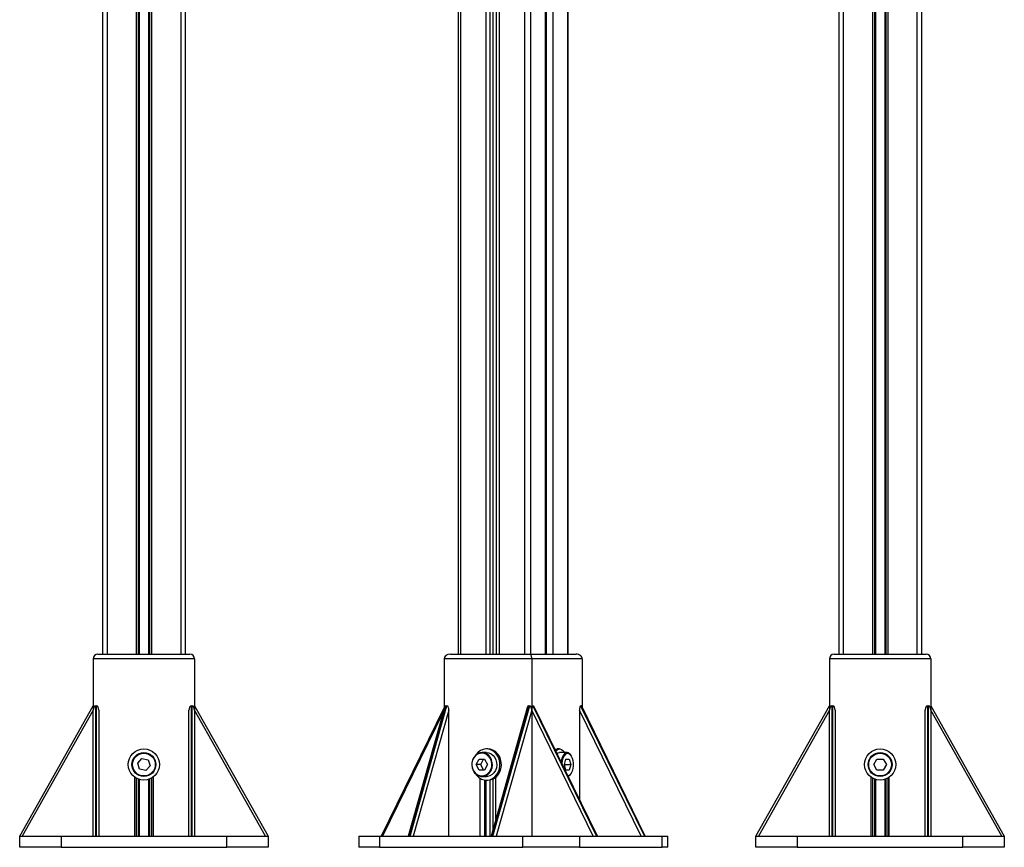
# Model space of a CAD drawing. Header units: millimetres. Extents: x 0 to 420, y 0 to 297.
# Tile 9 of 15: x 256 to 283, y 196 to 219. Entities that reach past the tile are written whole.
import ezdxf

# ---------------------------------------------------------------- set-up
doc = ezdxf.new("R2010")
doc.units = ezdxf.units.MM

msp = doc.modelspace()

# ---------------------------------------------------------------- linework, layer by layer
at = {"color": 7, "linetype": 'Continuous', "lineweight": 25}
for p, q in [((267.81752, 233.97751), (267.81752, 201.72751)), ((267.88002, 233.97751), (267.88002, 201.72751)), ((268.56634, 233.97751), (268.56634, 201.72751)), ((268.67384, 233.97751), (268.67384, 201.72751)), ((268.7537, 233.97751), (268.7537, 201.72751)), ((268.84478, 233.97751), (268.84478, 201.72751)), ((268.92574, 233.97751), (268.92574, 201.72751)), ((269.61207, 233.97751), (269.61207, 201.72751)), ((278.27843, 233.97751), (278.27843, 201.72751)), ((279.07093, 233.97751), (279.07093, 201.72751)), ((279.12513, 233.97751), (279.12513, 201.72751)), ((279.15383, 233.97751), (279.15383, 201.72751)), ((279.40302, 233.97751), (279.40302, 201.72751)), ((279.43173, 233.97751), (279.43173, 201.72751)), ((279.48593, 233.97751), (279.48593, 201.72751)), ((280.27843, 233.97751), (280.27843, 201.72751)), ((258.27394, 233.42574), (258.27394, 201.72751)), ((259.06644, 233.42574), (259.06644, 201.72751)), ((259.12064, 233.42574), (259.12064, 201.72751)), ((259.14934, 233.42574), (259.14934, 201.72751)), ((259.39853, 233.42574), (259.39853, 201.72751)), ((259.42724, 233.42574), (259.42724, 201.72751)), ((259.48144, 233.42574), (259.48144, 201.72751)), ((260.27394, 233.42574), (260.27394, 201.72751)), ((258.14894, 230.31431), (258.14894, 201.72751)), ((260.39894, 230.30191), (260.39894, 201.72751)), ((269.78282, 230.30191), (269.78282, 201.72751)), ((270.17907, 230.29063), (270.17907, 201.72751)), ((270.20038, 230.29089), (270.20038, 201.72751)), ((270.38657, 230.29319), (270.38657, 201.72751)), ((270.78282, 230.29807), (270.78282, 201.72751)), ((270.79957, 201.72751), (270.79957, 230.29828)), ((278.15343, 230.31431), (278.15343, 201.72751)), ((280.40343, 230.30191), (280.40343, 201.72751)), ((257.89894, 201.60251), (257.89894, 200.20527)), ((260.64894, 201.60251), (257.89894, 201.60251)), ((258.02394, 201.72751), (260.52394, 201.72751)), ((260.64894, 201.60251), (260.64894, 200.20527)), ((267.43026, 201.60251), (267.43026, 200.2421)), ((269.81183, 201.60251), (267.43026, 201.60251)), ((267.60101, 201.72751), (269.76607, 201.72751)), ((269.76607, 201.72751), (271.01607, 201.72751)), ((269.81183, 201.60251), (269.81183, 200.20527)), ((271.18683, 201.60251), (269.81183, 201.60251)), ((271.18683, 201.60251), (271.18683, 200.28062)), ((277.90343, 201.60251), (277.90343, 200.20527)), ((280.65343, 201.60251), (277.90343, 201.60251)), ((278.02843, 201.72751), (280.52843, 201.72751)), ((280.65343, 201.60251), (280.65343, 200.20527)), ((255.89894, 196.77751), (257.89894, 200.32751)), ((257.89894, 200.20527), (255.9678, 196.77751)), ((257.89894, 196.77751), (257.89894, 200.20527)), ((257.95894, 200.32751), (257.95894, 196.77751)), ((257.95894, 200.32751), (257.98894, 200.32751)), ((257.98894, 196.77751), (257.98894, 200.32751)), ((258.04894, 200.20527), (258.04894, 196.77751)), ((260.49894, 196.77751), (260.49894, 200.20527)), ((260.55894, 200.32751), (260.55894, 196.77751)), ((260.55894, 200.32751), (260.58894, 200.32751)), ((260.58894, 196.77751), (260.58894, 200.32751)), ((260.64894, 200.32751), (262.64894, 196.77751)), ((260.64894, 200.20527), (260.64894, 196.77751)), ((262.58007, 196.77751), (260.64894, 200.20527)), ((267.43026, 200.28062), (265.72109, 196.77751)), ((267.40571, 200.15497), (265.75785, 196.77751)), ((267.4389, 200.27279), (266.45432, 196.77751)), ((267.48222, 200.32751), (266.48222, 196.77751)), ((266.5082, 196.77751), (267.5082, 200.32751)), ((267.56016, 200.20527), (266.59459, 196.77751)), ((267.48222, 200.32751), (267.5082, 200.32751)), ((267.56016, 196.77751), (267.56016, 200.20527)), ((269.69057, 200.27279), (268.70598, 196.77751)), ((269.73389, 200.32751), (268.73389, 196.77751)), ((268.75987, 196.77751), (269.75987, 200.32751)), ((269.81183, 200.20527), (268.84626, 196.77751)), ((269.73389, 200.32751), (269.75987, 200.32751)), ((269.81183, 200.20527), (269.81183, 196.77751)), ((271.48424, 196.77751), (269.81183, 200.20527)), ((269.84183, 200.32751), (271.57388, 196.77751)), ((269.84183, 200.32751), (269.85683, 200.32751)), ((271.58888, 196.77751), (269.85683, 200.32751)), ((271.596, 196.77751), (269.87031, 200.31447)), ((271.11183, 200.20527), (271.11183, 197.76986)), ((272.78424, 196.77751), (271.11183, 200.20527)), ((271.14183, 200.32751), (271.15683, 200.32751)), ((271.14183, 200.32751), (272.87388, 196.77751)), ((272.88888, 196.77751), (271.15683, 200.32751)), ((272.896, 196.77751), (271.17031, 200.31447)), ((275.90343, 196.77751), (277.90343, 200.32751)), ((277.90343, 200.20527), (275.9723, 196.77751)), ((277.90343, 196.77751), (277.90343, 200.20527)), ((277.96343, 200.32751), (277.96343, 196.77751)), ((277.96343, 200.32751), (277.99343, 200.32751)), ((277.99343, 196.77751), (277.99343, 200.32751)), ((278.05343, 200.20527), (278.05343, 196.77751)), ((280.50343, 196.77751), (280.50343, 200.20527)), ((280.56343, 200.32751), (280.56343, 196.77751)), ((280.56343, 200.32751), (280.59343, 200.32751)), ((280.59343, 196.77751), (280.59343, 200.32751)), ((280.65343, 200.32751), (282.65343, 196.77751)), ((280.65343, 200.20527), (280.65343, 196.77751)), ((282.58456, 196.77751), (280.65343, 200.20527)), ((268.62104, 199.15251), (268.58104, 199.15251)), ((270.56861, 199.15251), (270.49933, 199.15251)), ((259.10489, 198.76525), (259.2221, 198.89278)), ((259.2221, 198.89278), (259.39115, 198.85503)), ((259.39115, 198.85503), (259.44298, 198.68977)), ((268.30604, 198.72751), (268.38104, 198.87751)), ((268.38104, 198.87751), (268.53104, 198.87751)), ((268.43104, 198.72751), (268.50604, 198.87751)), ((268.58104, 199.05251), (268.46354, 199.05251)), ((268.53104, 198.87751), (268.60604, 198.72751)), ((270.77213, 199.05251), (270.56861, 199.05251)), ((270.69851, 198.72751), (270.74181, 198.87751)), ((270.74181, 198.87751), (270.82842, 198.87751)), ((270.82842, 198.87751), (270.87172, 198.72751)), ((279.10522, 198.72751), (279.19183, 198.87751)), ((279.19183, 198.87751), (279.36503, 198.87751)), ((279.36503, 198.87751), (279.45163, 198.72751)), ((259.15673, 198.59999), (259.10489, 198.76525)), ((259.32577, 198.56224), (259.15673, 198.59999)), ((259.44298, 198.68977), (259.32577, 198.56224)), ((268.38104, 198.57751), (268.30604, 198.72751)), ((268.43104, 198.72751), (268.30604, 198.72751)), ((268.53104, 198.57751), (268.38104, 198.57751)), ((268.50604, 198.57751), (268.43104, 198.72751)), ((268.60604, 198.72751), (268.53104, 198.57751)), ((270.74181, 198.57751), (270.69851, 198.72751)), ((270.69851, 198.72751), (270.87172, 198.72751)), ((270.82842, 198.57751), (270.74181, 198.57751)), ((270.87172, 198.72751), (270.82842, 198.57751)), ((279.19183, 198.57751), (279.10522, 198.72751)), ((279.36503, 198.57751), (279.19183, 198.57751)), ((279.45163, 198.72751), (279.36503, 198.57751)), ((259.02394, 196.77751), (259.02394, 198.38382)), ((259.06644, 198.35661), (259.06644, 196.77751)), ((259.12064, 198.33112), (259.12064, 196.77751)), ((259.14934, 198.32118), (259.14934, 196.77751)), ((259.39853, 198.32118), (259.39853, 196.77751)), ((259.42724, 198.33112), (259.42724, 196.77751)), ((259.48144, 198.35661), (259.48144, 196.77751)), ((259.52394, 198.38382), (259.52394, 196.77751)), ((268.40454, 198.35457), (268.40454, 196.77751)), ((268.46354, 198.40251), (268.58104, 198.40251)), ((268.52954, 198.30669), (268.52954, 196.77751)), ((268.56634, 198.30285), (268.56634, 196.77751)), ((268.58104, 198.30251), (268.62104, 198.30251)), ((268.67384, 198.30691), (268.67384, 196.77751)), ((268.7537, 198.33107), (268.7537, 196.9469)), ((268.83755, 197.24457), (268.83755, 198.38382)), ((279.02843, 198.38382), (279.02843, 196.77751)), ((279.07093, 198.35661), (279.07093, 196.77751)), ((279.12513, 198.33112), (279.12513, 196.77751)), ((279.15383, 198.32118), (279.15383, 196.77751)), ((279.40302, 198.32118), (279.40302, 196.77751)), ((279.43173, 198.33112), (279.43173, 196.77751)), ((279.48593, 198.35661), (279.48593, 196.77751)), ((279.52843, 196.77751), (279.52843, 198.38382)), ((255.89894, 196.47751), (255.89894, 196.77751)), ((255.89894, 196.77751), (257.02394, 196.77751)), ((257.02394, 196.77751), (257.02394, 196.47751)), ((257.02394, 196.77751), (257.95894, 196.77751)), ((257.95894, 196.77751), (257.98894, 196.77751)), ((257.98894, 196.77751), (260.55894, 196.77751)), ((260.55894, 196.77751), (260.58894, 196.77751)), ((260.58894, 196.77751), (261.52394, 196.77751)), ((261.52394, 196.47751), (261.52394, 196.77751)), ((261.52394, 196.77751), (262.64894, 196.77751)), ((262.64894, 196.77751), (262.64894, 196.47751)), ((265.10999, 196.77751), (265.10999, 196.47751)), ((265.10999, 196.77751), (265.67249, 196.77751)), ((265.67249, 196.77751), (265.67249, 196.47751)), ((265.67249, 196.77751), (266.48222, 196.77751)), ((266.48222, 196.77751), (266.5082, 196.77751)), ((266.5082, 196.77751), (268.73389, 196.77751)), ((268.73389, 196.77751), (268.75987, 196.77751)), ((268.75987, 196.77751), (269.5696, 196.77751)), ((269.5696, 196.47751), (269.5696, 196.77751)), ((269.5696, 196.77751), (271.10638, 196.77751)), ((271.10638, 196.77751), (271.10638, 196.47751)), ((271.10638, 196.77751), (271.57388, 196.77751)), ((271.57388, 196.77751), (271.58888, 196.77751)), ((271.58888, 196.77751), (272.87388, 196.77751)), ((272.87388, 196.77751), (272.88888, 196.77751)), ((272.88888, 196.77751), (273.35638, 196.77751)), ((273.35638, 196.47751), (273.35638, 196.77751)), ((273.35638, 196.77751), (273.5071, 196.77751)), ((273.5071, 196.47751), (273.5071, 196.77751)), ((275.90343, 196.47751), (275.90343, 196.77751)), ((275.90343, 196.77751), (277.02843, 196.77751)), ((277.02843, 196.77751), (277.02843, 196.47751)), ((277.02843, 196.77751), (277.96343, 196.77751)), ((277.96343, 196.77751), (277.99343, 196.77751)), ((277.99343, 196.77751), (280.56343, 196.77751)), ((280.56343, 196.77751), (280.59343, 196.77751)), ((280.59343, 196.77751), (281.52843, 196.77751)), ((281.52843, 196.47751), (281.52843, 196.77751)), ((281.52843, 196.77751), (282.65343, 196.77751)), ((282.65343, 196.77751), (282.65343, 196.47751)), ((257.02394, 196.47751), (255.89894, 196.47751)), ((257.02394, 196.47751), (261.52394, 196.47751)), ((262.64894, 196.47751), (261.52394, 196.47751)), ((265.67249, 196.47751), (265.10999, 196.47751)), ((265.67249, 196.47751), (269.5696, 196.47751)), ((271.10638, 196.47751), (269.5696, 196.47751)), ((271.10638, 196.47751), (273.35638, 196.47751)), ((273.5071, 196.47751), (273.35638, 196.47751)), ((277.02843, 196.47751), (275.90343, 196.47751)), ((277.02843, 196.47751), (281.52843, 196.47751)), ((282.65343, 196.47751), (281.52843, 196.47751))]:
    msp.add_line(p, q, dxfattribs=at)
at = {"color": 7, "linetype": 'Continuous', "lineweight": 25, "flags": 128}
for points in [[(268.93483, 198.61031), (268.9482, 198.6978), (268.94553, 198.7866), (268.92692, 198.87281), (268.8932, 198.95267), (268.84584, 199.0227), (268.7869, 199.07982), (268.71897, 199.12154), (268.64501, 199.14604), (268.56825, 199.15225), (268.49205, 199.1399), (268.41974, 199.10952), (268.35448, 199.06245), (268.29913, 199.00074), (268.28293, 198.97677)], [(268.97483, 198.61031), (268.9882, 198.6978), (268.98553, 198.7866), (268.96692, 198.87281), (268.9332, 198.95267), (268.88584, 199.0227), (268.8269, 199.07982), (268.75897, 199.12154), (268.68501, 199.14604), (268.62104, 199.15251)], [(270.4443, 199.13802), (270.4624, 199.14604), (270.49933, 199.15251)], [(270.46406, 199.09752), (270.48898, 199.12154), (270.53168, 199.14604), (270.576, 199.15225), (270.61999, 199.1399), (270.66174, 199.10952), (270.69941, 199.06245), (270.70554, 199.05251)], [(268.46354, 199.05251), (268.39863, 199.04375), (268.33722, 199.01794), (268.28262, 198.97647), (268.23778, 198.92159), (268.2051, 198.85624), (268.18636, 198.78395), (268.18256, 198.70861), (268.19391, 198.6343), (268.21979, 198.56501), (268.25882, 198.50448), (268.30888, 198.45598), (268.36728, 198.42211), (268.43087, 198.40471), (268.49622, 198.40471), (268.55981, 198.42211), (268.61821, 198.45598), (268.66827, 198.50448), (268.70729, 198.56501), (268.73318, 198.6343), (268.74452, 198.70861), (268.74072, 198.78395), (268.72198, 198.85624), (268.68931, 198.92159), (268.64446, 198.97647), (268.58986, 199.01794), (268.52845, 199.04375), (268.46354, 199.05251)], [(268.58104, 199.05251), (268.64595, 199.04375), (268.70736, 199.01794), (268.76196, 198.97647), (268.80681, 198.92159), (268.83948, 198.85624), (268.85822, 198.78395), (268.86202, 198.70861), (268.85068, 198.6343), (268.82479, 198.56501), (268.78577, 198.50448), (268.73571, 198.45598), (268.67731, 198.42211), (268.61372, 198.40471), (268.58104, 198.40251)], [(270.50058, 199.02266), (270.53113, 199.04375), (270.56861, 199.05251)], [(270.77213, 199.05251), (270.73465, 199.04375), (270.6992, 199.01794), (270.66767, 198.97647), (270.64178, 198.92159), (270.62292, 198.85624), (270.6129, 198.79246)], [(270.73752, 199.02253), (270.74802, 199.0285), (270.78512, 199.03751)], [(270.78512, 199.03751), (270.82221, 199.0285), (270.84438, 199.01395)], [(270.84438, 199.01395), (270.85715, 199.002), (270.8879, 198.95955), (270.91268, 198.90361), (270.93004, 198.83744), (270.93899, 198.76488), (270.93899, 198.69014), (270.93004, 198.61758), (270.91268, 198.55141), (270.8879, 198.49547), (270.85715, 198.45302), (270.83568, 198.43447)], [(268.28293, 198.47825), (268.31625, 198.43232), (268.37518, 198.3752), (268.44312, 198.33348), (268.51708, 198.30898), (268.59384, 198.30277), (268.67003, 198.31512), (268.74234, 198.3455), (268.8076, 198.39257), (268.86296, 198.45428), (268.906, 198.52793), (268.93483, 198.61031)], [(270.83568, 198.43447), (270.82221, 198.42652), (270.7955, 198.41821)]]:
    msp.add_lwpolyline(points, dxfattribs=at)
at = {"color": 7, "linetype": 'Continuous', "lineweight": 25}
for centre, radius in [((259.27394, 198.72751), 0.425), ((279.27843, 198.72751), 0.425), ((259.27394, 198.72751), 0.325), ((259.27394, 198.72751), 0.31), ((279.27843, 198.72751), 0.325), ((279.27843, 198.72751), 0.31)]:
    msp.add_circle(centre, radius, dxfattribs=at)
for centre, radius, start, end in [((258.02394, 201.60251), 0.125, 90, 180), ((260.52394, 201.60251), 0.125, 0, 90), ((278.02843, 201.60251), 0.125, 90, 180), ((280.52843, 201.60251), 0.125, 0, 90), ((268.51612, 198.72861), 0.33159, 133.344227, 237.054371), ((268.45877, 198.78981), 0.24772, 90.629944, 133.411144), ((268.45413, 198.79354), 0.24398, 55.352917, 89.549711), ((268.39785, 198.72798), 0.33003, 302.733705, 53.786838), ((270.98476, 198.76885), 0.35424, 134.264385, 182.103873), ((270.75881, 198.92671), 0.1265, 28.21998, 83.959161), ((268.60057, 198.68327), 0.38131, 273.077624, 348.968969), ((268.45604, 198.65487), 0.23725, 239.545662, 300.459191), ((270.7397, 198.54765), 0.1527, 293.084152, 328.774457)]:
    msp.add_arc(centre, radius, start, end, dxfattribs=at)
for centre, major_axis, ratio, start_param, end_param in [((267.60101, 201.60251), (0.17075, 0), 0.73205081, 1.57079633, 3.14159265), ((269.76607, 201.60251), (0, 0.125), 0.3660254, 4.71238898, 6.28318531), ((271.01607, 201.60251), (0.17075, 0), 0.73205081, 0, 1.57079633), ((257.95894, 200.20527), (0, 0.12224), 0.49084373, 0, 1.57079633), ((257.98894, 200.20527), (0, -0.12224), 0.49084373, 1.57079633, 3.14159265), ((260.55894, 200.20527), (0, 0.12224), 0.49084373, 0, 1.57079633), ((260.58894, 200.20527), (0, -0.12224), 0.49084373, 1.57079633, 3.14159265), ((267.48222, 200.20527), (0, 0.12224), 0.42508314, 0, 0.98556527), ((267.5082, 200.20527), (0, 0.12224), 0.42508314, 4.71238898, 6.28318531), ((269.73389, 200.20527), (0, 0.12224), 0.42508314, 0, 0.98556527), ((269.75987, 200.20527), (0, 0.12224), 0.42508314, 4.71238898, 6.28318531), ((269.84183, 200.20527), (0, 0.12224), 0.24542187, 0, 1.57079633), ((269.85683, 200.20527), (0, 0.12224), 0.24542187, 5.81712857, 6.28318531), ((271.14183, 200.20527), (0, 0.12224), 0.24542187, 0, 1.57079633), ((271.15683, 200.20527), (0, 0.12224), 0.24542187, 5.81712857, 6.28318531), ((277.96343, 200.20527), (0, 0.12224), 0.49084373, 0, 1.57079633), ((277.99343, 200.20527), (0, -0.12224), 0.49084373, 1.57079633, 3.14159265), ((280.56343, 200.20527), (0, 0.12224), 0.49084373, 0, 1.57079633), ((280.59343, 200.20527), (0, -0.12224), 0.49084373, 1.57079633, 3.14159265)]:
    msp.add_ellipse(centre, major_axis=major_axis, ratio=ratio, start_param=start_param, end_param=end_param, dxfattribs=at)

doc.saveas('drawing.dxf')
